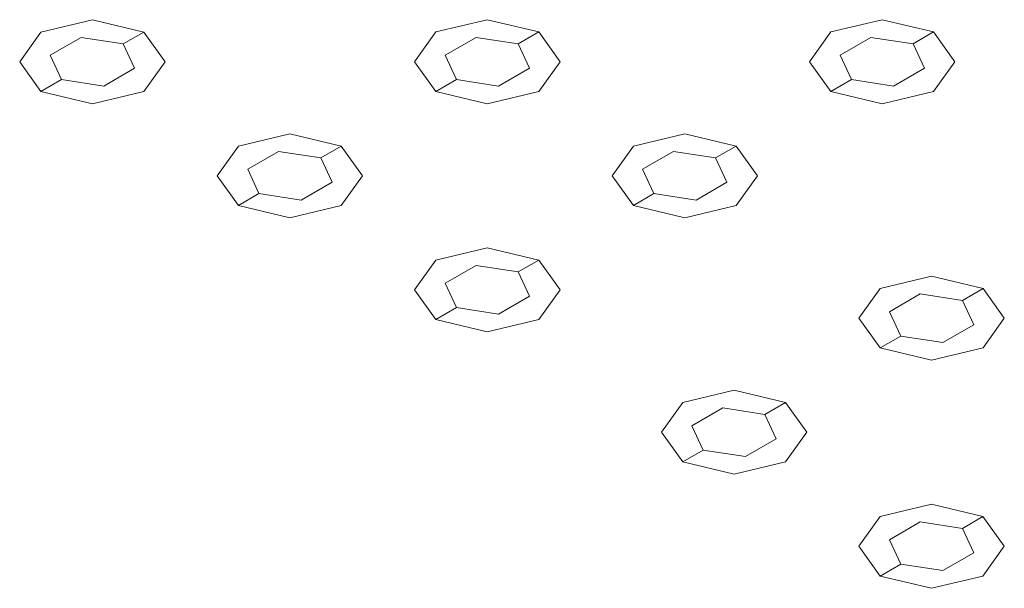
# Model space of a CAD drawing. Header units: millimetres. Extents: x 2 to 902, y -447 to 199.
# Tile 99 of 256: x 47.88 to 48.71, y 42.569 to 43.048. Entities that reach past the tile are written whole.
import ezdxf

# ---------------------------------------------------------------- set-up
doc = ezdxf.new("R2010")
doc.units = ezdxf.units.MM
doc.header["$MEASUREMENT"] = 0
doc.layers.add('IFC-Elemento construtivo genérico-Contorno', color=253, linetype='Continuous', lineweight=5)

msp = doc.modelspace()

# ---------------------------------------------------------------- linework, layer by layer
at = {"layer": 'IFC-Elemento construtivo genérico-Contorno', "color": 7, "lineweight": 5}
for p, q in [((47.89841, 43.03751), (47.94172, 43.04788)), ((47.89841, 43.03751), (47.94172, 43.04788)), ((47.94172, 43.04788), (47.98501, 43.03751)), ((47.94172, 43.04788), (47.98501, 43.03751)), ((48.23097, 43.03752), (48.27427, 43.04787)), ((48.23097, 43.03752), (48.27427, 43.04787)), ((48.27427, 43.04787), (48.31757, 43.03752)), ((48.27427, 43.04787), (48.31757, 43.03752)), ((48.56352, 43.03752), (48.60682, 43.04787)), ((48.56352, 43.03752), (48.60682, 43.04787)), ((48.60682, 43.04787), (48.65012, 43.03752)), ((48.60682, 43.04787), (48.65012, 43.03752)), ((47.89841, 43.03751), (47.88048, 43.01252)), ((47.89841, 43.03751), (47.88048, 43.01252)), ((47.96769, 43.02751), (47.98501, 43.03751)), ((47.96769, 43.02751), (47.98501, 43.03751)), ((47.98501, 43.03751), (48.00296, 43.01252)), ((47.98501, 43.03751), (48.00296, 43.01252)), ((48.23097, 43.03752), (48.21304, 43.01252)), ((48.23097, 43.03752), (48.21304, 43.01252)), ((48.30025, 43.02752), (48.31757, 43.03752)), ((48.30025, 43.02752), (48.31757, 43.03752)), ((48.31757, 43.03752), (48.33551, 43.01252)), ((48.31757, 43.03752), (48.33551, 43.01252)), ((48.56352, 43.03752), (48.54559, 43.01252)), ((48.56352, 43.03752), (48.54559, 43.01252)), ((48.6328, 43.02752), (48.65012, 43.03752)), ((48.6328, 43.02752), (48.65012, 43.03752)), ((48.65012, 43.03752), (48.66806, 43.01251)), ((48.65012, 43.03752), (48.66806, 43.01251)), ((47.90622, 43.018), (47.9322, 43.033)), ((47.90622, 43.018), (47.9322, 43.033)), ((47.9322, 43.033), (47.96769, 43.02751)), ((47.9322, 43.033), (47.96769, 43.02751)), ((47.96769, 43.02751), (47.9772, 43.00702)), ((47.96769, 43.02751), (47.9772, 43.00702)), ((48.23878, 43.01801), (48.26476, 43.03301)), ((48.23878, 43.01801), (48.26476, 43.03301)), ((48.26476, 43.03301), (48.30025, 43.02752)), ((48.26476, 43.03301), (48.30025, 43.02752)), ((48.30025, 43.02752), (48.30976, 43.00703)), ((48.30025, 43.02752), (48.30976, 43.00703)), ((48.57133, 43.01801), (48.59731, 43.03301)), ((48.57133, 43.01801), (48.59731, 43.03301)), ((48.59731, 43.03301), (48.6328, 43.02752)), ((48.59731, 43.03301), (48.6328, 43.02752)), ((48.6328, 43.02752), (48.64231, 43.00702)), ((48.6328, 43.02752), (48.64231, 43.00702)), ((47.90622, 43.018), (47.91573, 42.99751)), ((47.90622, 43.018), (47.91573, 42.99751)), ((48.23878, 43.01801), (48.24829, 42.99752)), ((48.23878, 43.01801), (48.24829, 42.99752)), ((48.57133, 43.01801), (48.58084, 42.99752)), ((48.57133, 43.01801), (48.58084, 42.99752)), ((47.88048, 43.01252), (47.89841, 42.98751)), ((47.88048, 43.01252), (47.89841, 42.98751)), ((48.00296, 43.01252), (47.98501, 42.98751)), ((48.00296, 43.01252), (47.98501, 42.98751)), ((48.21304, 43.01252), (48.23097, 42.98752)), ((48.21304, 43.01252), (48.23097, 42.98752)), ((48.33551, 43.01252), (48.31757, 42.98752)), ((48.33551, 43.01252), (48.31757, 42.98752)), ((48.54559, 43.01252), (48.56352, 42.98752)), ((48.54559, 43.01252), (48.56352, 42.98752)), ((48.66806, 43.01251), (48.65012, 42.98752)), ((48.66806, 43.01251), (48.65012, 42.98752)), ((47.95122, 42.99202), (47.9772, 43.00702)), ((47.95122, 42.99202), (47.9772, 43.00702)), ((48.28378, 42.99203), (48.30976, 43.00703)), ((48.28378, 42.99203), (48.30976, 43.00703)), ((48.61633, 42.99202), (48.64231, 43.00702)), ((48.61633, 42.99202), (48.64231, 43.00702)), ((47.89841, 42.98751), (47.91573, 42.99751)), ((47.89841, 42.98751), (47.91573, 42.99751)), ((47.91573, 42.99751), (47.95122, 42.99202)), ((47.91573, 42.99751), (47.95122, 42.99202)), ((48.23097, 42.98752), (48.24829, 42.99752)), ((48.23097, 42.98752), (48.24829, 42.99752)), ((48.24829, 42.99752), (48.28378, 42.99203)), ((48.24829, 42.99752), (48.28378, 42.99203)), ((48.56352, 42.98752), (48.58084, 42.99752)), ((48.56352, 42.98752), (48.58084, 42.99752)), ((48.58084, 42.99752), (48.61633, 42.99202)), ((48.58084, 42.99752), (48.61633, 42.99202)), ((47.89841, 42.98751), (47.94171, 42.97716)), ((47.89841, 42.98751), (47.94171, 42.97716)), ((47.94171, 42.97716), (47.98501, 42.98751)), ((47.94171, 42.97716), (47.98501, 42.98751)), ((48.23097, 42.98752), (48.27428, 42.97717)), ((48.23097, 42.98752), (48.27428, 42.97717)), ((48.27428, 42.97717), (48.31757, 42.98752)), ((48.27428, 42.97717), (48.31757, 42.98752)), ((48.56352, 42.98752), (48.60683, 42.97716)), ((48.56352, 42.98752), (48.60683, 42.97716)), ((48.60683, 42.97716), (48.65012, 42.98752)), ((48.60683, 42.97716), (48.65012, 42.98752)), ((48.06468, 42.94151), (48.108, 42.95188)), ((48.06468, 42.94151), (48.108, 42.95188)), ((48.108, 42.95188), (48.15129, 42.94151)), ((48.108, 42.95188), (48.15129, 42.94151)), ((48.39725, 42.94152), (48.44055, 42.95187)), ((48.39725, 42.94152), (48.44055, 42.95187)), ((48.44055, 42.95187), (48.48385, 42.94152)), ((48.44055, 42.95187), (48.48385, 42.94152)), ((48.06468, 42.94151), (48.04675, 42.91651)), ((48.06468, 42.94151), (48.04675, 42.91651)), ((48.07249, 42.92201), (48.09847, 42.93701)), ((48.07249, 42.92201), (48.09847, 42.93701)), ((48.09847, 42.93701), (48.13397, 42.93151)), ((48.09847, 42.93701), (48.13397, 42.93151)), ((48.13397, 42.93151), (48.15129, 42.94151)), ((48.13397, 42.93151), (48.15129, 42.94151)), ((48.15129, 42.94151), (48.16924, 42.91652)), ((48.15129, 42.94151), (48.16924, 42.91652)), ((48.39725, 42.94152), (48.37932, 42.91652)), ((48.39725, 42.94152), (48.37932, 42.91652)), ((48.40506, 42.92201), (48.43104, 42.93701)), ((48.40506, 42.92201), (48.43104, 42.93701)), ((48.43104, 42.93701), (48.46653, 42.93152)), ((48.43104, 42.93701), (48.46653, 42.93152)), ((48.46653, 42.93152), (48.48385, 42.94152)), ((48.46653, 42.93152), (48.48385, 42.94152)), ((48.48385, 42.94152), (48.50179, 42.91652)), ((48.48385, 42.94152), (48.50179, 42.91652)), ((48.13397, 42.93151), (48.14348, 42.91102)), ((48.13397, 42.93151), (48.14348, 42.91102)), ((48.46653, 42.93152), (48.47604, 42.91103)), ((48.46653, 42.93152), (48.47604, 42.91103)), ((48.07249, 42.92201), (48.082, 42.90151)), ((48.07249, 42.92201), (48.082, 42.90151)), ((48.40506, 42.92201), (48.41457, 42.90152)), ((48.40506, 42.92201), (48.41457, 42.90152)), ((48.04675, 42.91651), (48.06468, 42.89151)), ((48.04675, 42.91651), (48.06468, 42.89151)), ((48.1175, 42.89602), (48.14348, 42.91102)), ((48.1175, 42.89602), (48.14348, 42.91102)), ((48.16924, 42.91652), (48.15129, 42.89151)), ((48.16924, 42.91652), (48.15129, 42.89151)), ((48.37932, 42.91652), (48.39725, 42.89152)), ((48.37932, 42.91652), (48.39725, 42.89152)), ((48.45006, 42.89603), (48.47604, 42.91103)), ((48.45006, 42.89603), (48.47604, 42.91103)), ((48.50179, 42.91652), (48.48385, 42.89152)), ((48.50179, 42.91652), (48.48385, 42.89152)), ((48.06468, 42.89151), (48.082, 42.90151)), ((48.06468, 42.89151), (48.082, 42.90151)), ((48.082, 42.90151), (48.1175, 42.89602)), ((48.082, 42.90151), (48.1175, 42.89602)), ((48.39725, 42.89152), (48.41457, 42.90152)), ((48.39725, 42.89152), (48.41457, 42.90152)), ((48.41457, 42.90152), (48.45006, 42.89603)), ((48.41457, 42.90152), (48.45006, 42.89603)), ((48.06468, 42.89151), (48.10799, 42.88116)), ((48.06468, 42.89151), (48.10799, 42.88116)), ((48.10799, 42.88116), (48.15129, 42.89151)), ((48.10799, 42.88116), (48.15129, 42.89151)), ((48.39725, 42.89152), (48.44055, 42.88117)), ((48.39725, 42.89152), (48.44055, 42.88117)), ((48.44055, 42.88117), (48.48385, 42.89152)), ((48.44055, 42.88117), (48.48385, 42.89152)), ((48.23096, 42.84551), (48.27428, 42.85588)), ((48.23096, 42.84551), (48.27428, 42.85588)), ((48.27428, 42.85588), (48.31756, 42.84551)), ((48.27428, 42.85588), (48.31756, 42.84551)), ((48.23096, 42.84551), (48.21303, 42.82052)), ((48.23096, 42.84551), (48.21303, 42.82052)), ((48.30024, 42.83551), (48.31756, 42.84551)), ((48.30024, 42.83551), (48.31756, 42.84551)), ((48.31756, 42.84551), (48.33552, 42.82052)), ((48.31756, 42.84551), (48.33552, 42.82052)), ((48.23877, 42.826), (48.26475, 42.841)), ((48.23877, 42.826), (48.26475, 42.841)), ((48.26475, 42.841), (48.30024, 42.83551)), ((48.26475, 42.841), (48.30024, 42.83551)), ((48.30024, 42.83551), (48.30975, 42.81502)), ((48.30024, 42.83551), (48.30975, 42.81502)), ((48.6051, 42.82152), (48.64839, 42.83187)), ((48.6051, 42.82152), (48.64839, 42.83187)), ((48.64839, 42.83187), (48.6917, 42.82152)), ((48.64839, 42.83187), (48.6917, 42.82152)), ((48.21303, 42.82052), (48.23096, 42.79551)), ((48.21303, 42.82052), (48.23096, 42.79551)), ((48.23877, 42.826), (48.24828, 42.80551)), ((48.23877, 42.826), (48.24828, 42.80551)), ((48.33552, 42.82052), (48.31756, 42.79551)), ((48.33552, 42.82052), (48.31756, 42.79551)), ((48.6051, 42.82152), (48.58716, 42.79652)), ((48.6051, 42.82152), (48.58716, 42.79652)), ((48.67438, 42.81152), (48.6917, 42.82152)), ((48.67438, 42.81152), (48.6917, 42.82152)), ((48.6917, 42.82152), (48.70963, 42.79652)), ((48.6917, 42.82152), (48.70963, 42.79652)), ((48.28377, 42.80002), (48.30975, 42.81502)), ((48.28377, 42.80002), (48.30975, 42.81502)), ((48.61291, 42.80201), (48.63889, 42.81701)), ((48.61291, 42.80201), (48.63889, 42.81701)), ((48.63889, 42.81701), (48.67438, 42.81152)), ((48.63889, 42.81701), (48.67438, 42.81152)), ((48.67438, 42.81152), (48.68389, 42.79103)), ((48.67438, 42.81152), (48.68389, 42.79103)), ((48.23096, 42.79551), (48.24828, 42.80551)), ((48.23096, 42.79551), (48.24828, 42.80551)), ((48.24828, 42.80551), (48.28377, 42.80002)), ((48.24828, 42.80551), (48.28377, 42.80002)), ((48.61291, 42.80201), (48.62242, 42.78152)), ((48.61291, 42.80201), (48.62242, 42.78152)), ((48.23096, 42.79551), (48.27427, 42.78516)), ((48.23096, 42.79551), (48.27427, 42.78516)), ((48.27427, 42.78516), (48.31756, 42.79551)), ((48.27427, 42.78516), (48.31756, 42.79551)), ((48.58716, 42.79652), (48.6051, 42.77152)), ((48.58716, 42.79652), (48.6051, 42.77152)), ((48.70963, 42.79652), (48.6917, 42.77152)), ((48.70963, 42.79652), (48.6917, 42.77152)), ((48.65791, 42.77603), (48.68389, 42.79103)), ((48.65791, 42.77603), (48.68389, 42.79103)), ((48.6051, 42.77152), (48.62242, 42.78152)), ((48.6051, 42.77152), (48.62242, 42.78152)), ((48.62242, 42.78152), (48.65791, 42.77603)), ((48.62242, 42.78152), (48.65791, 42.77603)), ((48.6051, 42.77152), (48.6484, 42.76117)), ((48.6051, 42.77152), (48.6484, 42.76117)), ((48.6484, 42.76117), (48.6917, 42.77152)), ((48.6484, 42.76117), (48.6917, 42.77152)), ((48.43881, 42.72551), (48.48212, 42.73588)), ((48.43881, 42.72551), (48.48212, 42.73588)), ((48.48212, 42.73588), (48.52541, 42.72551)), ((48.48212, 42.73588), (48.52541, 42.72551)), ((48.43881, 42.72551), (48.42087, 42.70052)), ((48.43881, 42.72551), (48.42087, 42.70052)), ((48.44662, 42.706), (48.4726, 42.721)), ((48.44662, 42.706), (48.4726, 42.721)), ((48.4726, 42.721), (48.50809, 42.71551)), ((48.4726, 42.721), (48.50809, 42.71551)), ((48.50809, 42.71551), (48.52541, 42.72551)), ((48.50809, 42.71551), (48.52541, 42.72551)), ((48.52541, 42.72551), (48.54336, 42.70052)), ((48.52541, 42.72551), (48.54336, 42.70052)), ((48.50809, 42.71551), (48.5176, 42.69502)), ((48.50809, 42.71551), (48.5176, 42.69502)), ((48.44662, 42.706), (48.45613, 42.68551)), ((48.44662, 42.706), (48.45613, 42.68551)), ((48.42087, 42.70052), (48.43881, 42.67551)), ((48.42087, 42.70052), (48.43881, 42.67551)), ((48.49162, 42.68002), (48.5176, 42.69502)), ((48.49162, 42.68002), (48.5176, 42.69502)), ((48.54336, 42.70052), (48.52541, 42.67551)), ((48.54336, 42.70052), (48.52541, 42.67551)), ((48.43881, 42.67551), (48.45613, 42.68551)), ((48.43881, 42.67551), (48.45613, 42.68551)), ((48.45613, 42.68551), (48.49162, 42.68002)), ((48.45613, 42.68551), (48.49162, 42.68002)), ((48.43881, 42.67551), (48.48211, 42.66516)), ((48.43881, 42.67551), (48.48211, 42.66516)), ((48.48211, 42.66516), (48.52541, 42.67551)), ((48.48211, 42.66516), (48.52541, 42.67551)), ((48.60509, 42.62951), (48.6484, 42.63988)), ((48.60509, 42.62951), (48.6484, 42.63988)), ((48.6484, 42.63988), (48.69169, 42.62951)), ((48.6484, 42.63988), (48.69169, 42.62951)), ((48.60509, 42.62951), (48.58715, 42.60452)), ((48.60509, 42.62951), (48.58715, 42.60452)), ((48.67437, 42.61951), (48.69169, 42.62951)), ((48.67437, 42.61951), (48.69169, 42.62951)), ((48.69169, 42.62951), (48.70964, 42.60452)), ((48.69169, 42.62951), (48.70964, 42.60452)), ((48.6129, 42.61), (48.63888, 42.625)), ((48.6129, 42.61), (48.63888, 42.625)), ((48.63888, 42.625), (48.67437, 42.61951)), ((48.63888, 42.625), (48.67437, 42.61951)), ((48.67437, 42.61951), (48.68388, 42.59902)), ((48.67437, 42.61951), (48.68388, 42.59902)), ((48.58715, 42.60452), (48.60509, 42.57951)), ((48.58715, 42.60452), (48.60509, 42.57951)), ((48.6129, 42.61), (48.62241, 42.58951)), ((48.6129, 42.61), (48.62241, 42.58951)), ((48.70964, 42.60452), (48.69169, 42.57951)), ((48.70964, 42.60452), (48.69169, 42.57951)), ((48.65789, 42.58402), (48.68388, 42.59902)), ((48.65789, 42.58402), (48.68388, 42.59902)), ((48.60509, 42.57951), (48.62241, 42.58951)), ((48.60509, 42.57951), (48.62241, 42.58951)), ((48.62241, 42.58951), (48.65789, 42.58402)), ((48.62241, 42.58951), (48.65789, 42.58402)), ((48.60509, 42.57951), (48.64839, 42.56916)), ((48.60509, 42.57951), (48.64839, 42.56916)), ((48.64839, 42.56916), (48.69169, 42.57951)), ((48.64839, 42.56916), (48.69169, 42.57951))]:
    msp.add_line(p, q, dxfattribs=at)

doc.saveas('drawing.dxf')
